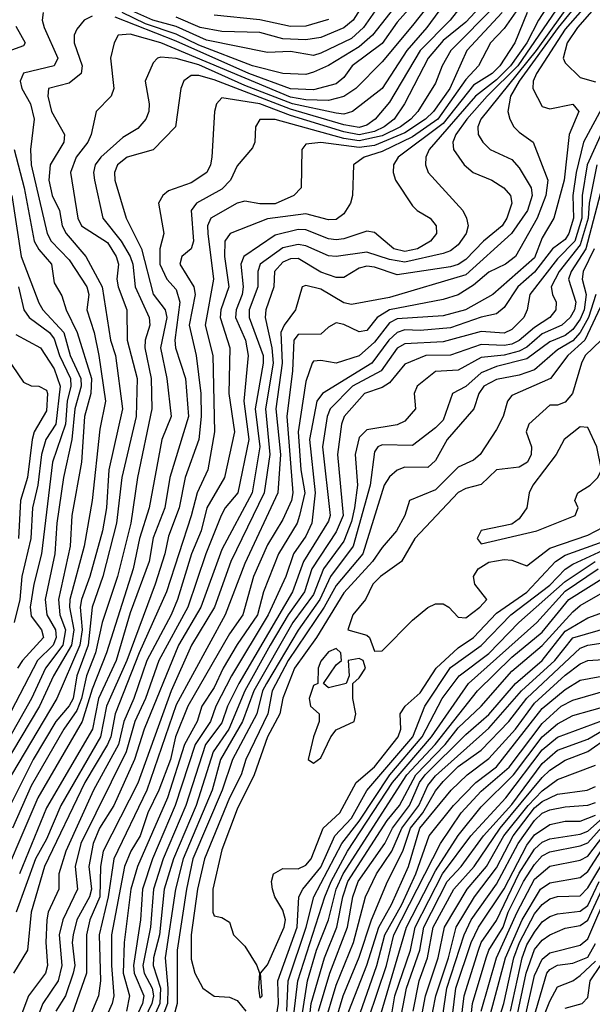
# Model space of a CAD drawing. Header units: metres. Extents: x -51132 to -49532, y -231222 to -229437.
# Tile 60 of 256: x -51084 to -51047, y -230688 to -230623. Entities that reach past the tile are written whole.
import ezdxf

# ---------------------------------------------------------------- set-up
doc = ezdxf.new("R2010")
doc.units = ezdxf.units.M
for name, color, linetype in [('CONTOUR_HALF', 8, 'Continuous'), ('CONTOUR_INDEX', 1, 'Continuous'), ('CONTOUR_INTER', 3, 'Continuous')]:
    doc.layers.add(name, color=color, linetype=linetype)

msp = doc.modelspace()

# ---------------------------------------------------------------- linework, layer by layer
at = {"layer": 'CONTOUR_HALF'}
for points, elevation in [([(-51048.08, -230620.962), (-51051.687, -230626.259), (-51053.694, -230628.259), (-51055.024, -230629.759), (-51055.734, -230630.759), (-51055.927, -230631.259), (-51055.899, -230631.759), (-51055.2, -230632.759), (-51054.595, -230633.259), (-51053.388, -230633.759), (-51052.591, -230634.259), (-51052.154, -230634.759), (-51052.064, -230635.259), (-51052.396, -230636.259), (-51052.694, -230636.759), (-51053.938, -230637.759), (-51055.08, -230638.961), (-51055.58, -230639.298), (-51056.08, -230639.444), (-51059.58, -230639.966), (-51061.08, -230639.458), (-51061.58, -230639.404), (-51062.08, -230639.536), (-51063.08, -230640.15), (-51063.58, -230640.135), (-51064.58, -230639.796), (-51066.08, -230638.888), (-51066.58, -230638.913), (-51067.08, -230639.132), (-51067.636, -230639.759), (-51067.674, -230640.759), (-51068.199, -230642.259), (-51068.233, -230642.759), (-51067.798, -230644.759), (-51067.706, -230645.759), (-51068.225, -230648.759), (-51067.936, -230651.759), (-51068.312, -230654.259), (-51070.484, -230658.759), (-51071.571, -230661.759), (-51073.064, -230664.259), (-51074.406, -230667.259), (-51076.58, -230673.306), (-51078.868, -230677.759), (-51079.035, -230678.759), (-51079.083, -230680.759), (-51079.729, -230682.259), (-51079.942, -230683.259), (-51079.95, -230685.759), (-51081.352, -230689.759)], 27.5), ([(-51046.606, -230620.759), (-51049.029, -230623.759), (-51051.581, -230627.259), (-51052.168, -230628.259), (-51052.331, -230629.259), (-51052.201, -230629.759), (-51051.944, -230630.259), (-51051.58, -230630.615), (-51050.662, -230631.259), (-51049.717, -230633.759), (-51049.834, -230634.759), (-51050.402, -230636.259), (-51051.839, -230638.759), (-51052.487, -230639.259), (-51053.58, -230639.791), (-51054.58, -230640.639), (-51055.58, -230641.272), (-51056.58, -230641.597), (-51060.08, -230642.264), (-51060.908, -230642.759), (-51061.58, -230643.626), (-51062.08, -230643.697), (-51063.08, -230643.223), (-51063.58, -230643.125), (-51064.08, -230643.396), (-51064.58, -230643.87), (-51066.08, -230643.876), (-51066.36, -230644.259), (-51066.438, -230646.259), (-51066.819, -230649.259), (-51066.422, -230654.259), (-51066.518, -230654.759), (-51067.08, -230656.007), (-51068.08, -230657.672), (-51068.995, -230659.759), (-51069.706, -230662.259), (-51070.58, -230663.522), (-51073.311, -230668.259), (-51074.115, -230670.259), (-51074.445, -230671.759), (-51075.205, -230673.759), (-51075.933, -230675.259), (-51076.424, -230676.759), (-51077.044, -230677.759), (-51077.453, -230678.759), (-51078.304, -230683.259), (-51078.319, -230685.259), (-51078.15, -230687.259), (-51078.269, -230687.759), (-51079.827, -230691.259)], 26.5), ([(-51057.58, -230621.119), (-51059.58, -230623.398), (-51060.58, -230624.795), (-51062.535, -230626.259), (-51063.08, -230627.023), (-51063.58, -230627.45), (-51065.08, -230627.84), (-51066.58, -230627.772), (-51069.308, -230626.759), (-51074.08, -230624.655), (-51078.08, -230623.068)], 32.5), ([(-51055.835, -230621.259), (-51057.633, -230623.759), (-51058.945, -230625.259), (-51060.58, -230627.745), (-51062.504, -230629.259), (-51063.08, -230629.423), (-51063.58, -230629.376), (-51066.454, -230628.759), (-51069.58, -230627.543), (-51072.58, -230626.196), (-51074.08, -230625.783), (-51075.08, -230625.702), (-51075.295, -230625.759), (-51075.58, -230626.072), (-51076.109, -230627.259), (-51075.853, -230628.759), (-51075.866, -230629.259), (-51076.062, -230629.759), (-51076.58, -230630.379), (-51077.58, -230630.961), (-51079.007, -230632.259), (-51079.384, -230632.759), (-51079.484, -230633.259), (-51079.42, -230633.759), (-51078.873, -230636.259), (-51077.679, -230637.759), (-51077.084, -230638.759), (-51076.913, -230639.259), (-51076.761, -230640.759), (-51075.844, -230642.759), (-51075.794, -230643.259), (-51076.099, -230644.259), (-51076.122, -230644.759), (-51075.715, -230646.759), (-51075.665, -230648.759), (-51076.608, -230653.259), (-51077.048, -230656.259), (-51077.915, -230659.759), (-51078.92, -230662.759), (-51079.368, -230664.759), (-51079.955, -230666.259), (-51080.272, -230667.759), (-51080.58, -230668.544), (-51081.434, -230669.759), (-51083.58, -230673.486), (-51084.806, -230676.259)], 31.5), ([(-51053.58, -230621.761), (-51055.08, -230623.402), (-51056.58, -230624.607), (-51057.555, -230625.759), (-51059.1, -230628.759), (-51059.784, -230629.759), (-51060.433, -230630.259), (-51061.08, -230630.568), (-51062.08, -230630.796), (-51063.08, -230630.595), (-51066.58, -230629.51), (-51068.58, -230628.755), (-51071.08, -230628.363), (-51071.429, -230628.759), (-51071.56, -230629.259), (-51071.746, -230632.259), (-51071.813, -230632.759), (-51072.068, -230633.259), (-51073.08, -230633.925), (-51074.58, -230634.452), (-51074.945, -230634.759), (-51075.243, -230635.259), (-51074.885, -230637.259), (-51075.149, -230638.259), (-51075.137, -230639.259), (-51074.682, -230640.259), (-51074.08, -230640.931), (-51073.832, -230641.759), (-51074.159, -230644.259), (-51074.115, -230644.759), (-51073.465, -230646.759), (-51073.261, -230649.259), (-51074.489, -230653.259), (-51074.808, -230655.259), (-51075.58, -230657.219), (-51075.848, -230658.759), (-51077.08, -230662.135), (-51077.999, -230665.259), (-51079.164, -230667.759), (-51079.569, -230669.759), (-51082.58, -230674.915), (-51084.353, -230679.259)], 30.5), ([(-51046.033, -230621.759), (-51047.767, -230623.759), (-51048.44, -230624.759), (-51048.698, -230625.759), (-51048.58, -230626.061), (-51047.58, -230627.019), (-51046.58, -230627.316)], 25.5), ([(-51060.58, -230622.01), (-51061.787, -230623.759), (-51062.58, -230624.466), (-51064.58, -230625.422), (-51065.08, -230625.576), (-51066.58, -230625.325), (-51068.08, -230625.378), (-51072.08, -230624.577), (-51074.08, -230623.678), (-51075.597, -230623.259), (-51077.58, -230622.393)], 33.5), ([(-51079.58, -230623.014), (-51080.097, -230623.259), (-51080.58, -230623.867), (-51080.756, -230624.259), (-51080.76, -230624.759), (-51080.245, -230626.259), (-51080.304, -230626.759), (-51081.08, -230627.398), (-51082.45, -230627.759), (-51082.488, -230628.259), (-51082.253, -230629.259), (-51081.397, -230630.759), (-51081.433, -230631.259), (-51082.334, -230632.759), (-51082.412, -230633.759), (-51082.2, -230634.759), (-51081.727, -230635.759), (-51081.539, -230636.759), (-51081.287, -230637.259), (-51080.003, -230638.759), (-51078.928, -230640.759), (-51078.377, -230644.259), (-51078.06, -230645.259), (-51077.596, -230648.759), (-51078.481, -230652.759), (-51078.65, -230655.259), (-51078.911, -230656.759), (-51079.731, -230659.759), (-51080.286, -230661.259), (-51080.363, -230661.759), (-51080.247, -230663.259), (-51080.39, -230664.259), (-51081.893, -230667.759), (-51084.864, -230672.759)], 32.5), ([(-51052.693, -230622.759), (-51055.023, -230625.259), (-51056.138, -230627.759), (-51057.209, -230629.259), (-51057.723, -230629.759), (-51059.08, -230630.664), (-51061.08, -230631.479), (-51062.08, -230631.626), (-51064.58, -230631.288), (-51065.58, -230631.404), (-51065.847, -230631.759), (-51065.87, -230634.259), (-51066.369, -230634.759), (-51067.58, -230635.312), (-51068.58, -230635.316), (-51069.58, -230635.142), (-51070.08, -230635.268), (-51071.799, -230636.259), (-51072.021, -230636.759), (-51072, -230637.259), (-51071.622, -230640.259), (-51072.174, -230643.259), (-51071.661, -230645.259), (-51071.553, -230650.259), (-51071.997, -230652.759), (-51072.702, -230654.259), (-51073.08, -230655.778), (-51074.699, -230660.759), (-51076.491, -230664.759), (-51078.07, -230668.759), (-51078.351, -230670.259), (-51078.573, -230670.759), (-51080.065, -230673.259), (-51082.707, -230678.759), (-51083.574, -230681.759), (-51083.81, -230684.259), (-51084.747, -230685.759)], 29.5), ([(-51051.071, -230622.759), (-51051.869, -230624.759), (-51052.86, -230626.259), (-51053.364, -230626.759), (-51054.58, -230627.525), (-51056.58, -230630.046), (-51059.514, -230632.259), (-51059.822, -230632.759), (-51059.85, -230633.259), (-51059.693, -230633.759), (-51058.58, -230635.437), (-51058.277, -230635.759), (-51057.424, -230636.259), (-51057.03, -230636.759), (-51057.016, -230637.259), (-51057.411, -230637.759), (-51058.254, -230638.259), (-51059.08, -230638.445), (-51059.812, -230638.259), (-51061.08, -230637.183), (-51061.58, -230637.098), (-51063.08, -230637.609), (-51063.58, -230637.666), (-51064.08, -230637.614), (-51065.58, -230637.02), (-51066.08, -230636.999), (-51067.58, -230637.373), (-51069.636, -230638.759), (-51069.838, -230639.259), (-51069.678, -230640.759), (-51069.742, -230641.259), (-51070.136, -230642.259), (-51070.195, -230642.759), (-51069.54, -230644.259), (-51069.355, -230645.259), (-51069.631, -230648.259), (-51069.308, -230650.759), (-51070.032, -230654.259), (-51070.857, -230655.259), (-51071.119, -230655.759), (-51072.138, -230658.259), (-51073.307, -230661.759), (-51075.207, -230665.259), (-51076.083, -230667.759), (-51076.776, -230669.259), (-51077.359, -230671.259), (-51080.318, -230677.259), (-51080.693, -230678.759), (-51080.54, -230680.259), (-51081.503, -230682.259), (-51081.741, -230683.259), (-51081.571, -230685.259), (-51081.813, -230686.259), (-51082.81, -230687.759), (-51083.405, -230689.259)], 28.5), ([(-51064.08, -230623.226), (-51065.58, -230623.658), (-51066.58, -230623.681), (-51068.58, -230623.255), (-51071.58, -230622.939)], 34.5), ([(-51084.58, -230623.663), (-51083.974, -230624.759), (-51084.08, -230624.941), (-51085.58, -230625.497)], 33.5), ([(-51046.014, -230628.759), (-51047.375, -230631.259), (-51047.863, -230633.259), (-51048.08, -230634.759), (-51048.035, -230636.259), (-51048.339, -230637.259), (-51048.58, -230637.642), (-51049.398, -230638.259), (-51050.58, -230639.804), (-51051.67, -230640.759), (-51052.58, -230642.109), (-51053.08, -230642.53), (-51054.08, -230642.741), (-51056.08, -230643.442), (-51058.08, -230643.614), (-51059.08, -230643.57), (-51059.58, -230643.75), (-51060.14, -230644.259), (-51061.237, -230645.759), (-51064.476, -230647.759), (-51064.846, -230648.259), (-51065.323, -230650.759), (-51064.957, -230654.259), (-51065.17, -230656.259), (-51065.58, -230657.115), (-51066.378, -230658.259), (-51066.886, -230659.759), (-51068.043, -230662.259), (-51070.44, -230666.259), (-51071.463, -230668.259), (-51071.821, -230669.259), (-51072.822, -230670.759), (-51074.134, -230674.759), (-51075.629, -230678.259), (-51076.275, -230680.259), (-51076.406, -230682.259), (-51076.874, -230685.259), (-51076.838, -230685.759), (-51076.201, -230687.259), (-51076.282, -230687.759), (-51077.58, -230690.504)], 25.5), ([(-51084.69, -230631.759), (-51084.031, -230634.259), (-51083.392, -230637.759), (-51083.08, -230638.313), (-51082.244, -230639.259), (-51082.08, -230640.495), (-51081.58, -230641.344), (-51081.285, -230642.259), (-51080.556, -230643.759), (-51079.628, -230646.759), (-51079.665, -230647.759), (-51080.081, -230649.259), (-51080.284, -230652.259), (-51080.906, -230655.759), (-51081.014, -230657.759), (-51081.785, -230661.259), (-51081.696, -230662.259), (-51081.336, -230663.259), (-51081.493, -230664.259), (-51082.632, -230665.759), (-51083.568, -230667.759), (-51088.58, -230676.627)], 33.5), ([(-51046.488, -230632.759), (-51047.006, -230635.259), (-51047.06, -230636.259), (-51047.58, -230638.006), (-51048.971, -230639.759), (-51049.491, -230640.759), (-51049.414, -230641.259), (-51049.157, -230641.759), (-51049.179, -230642.259), (-51049.575, -230642.759), (-51050.58, -230643.412), (-51051.58, -230644.265), (-51052.08, -230644.505), (-51052.58, -230644.611), (-51054.08, -230644.534), (-51056.08, -230645.245), (-51057.71, -230645.259), (-51059.08, -230645.837), (-51060.08, -230647.042), (-51060.58, -230647.355), (-51061.726, -230647.759), (-51063.061, -230649.259), (-51063.237, -230649.759), (-51063.497, -230651.759), (-51063.124, -230655.759), (-51063.58, -230656.82), (-51065.178, -230659.259), (-51065.661, -230660.759), (-51066.741, -230662.259), (-51067.904, -230664.259), (-51069.576, -230667.259), (-51070.614, -230669.759), (-51071.652, -230671.259), (-51072.757, -230674.759), (-51074.252, -230678.259), (-51074.871, -230680.259), (-51075.166, -230683.259), (-51075.56, -230684.759), (-51075.582, -230685.259), (-51075.112, -230686.759), (-51075.149, -230687.759), (-51075.819, -230689.259)], 24.5), ([(-51046.68, -230638.259), (-51047.389, -230639.759), (-51047.45, -230640.259), (-51047.202, -230641.259), (-51047.332, -230642.259), (-51047.58, -230642.866), (-51048.08, -230643.556), (-51048.58, -230643.94), (-51049.58, -230644.356), (-51051.08, -230645.475), (-51053.08, -230645.983), (-51054.08, -230646.403), (-51055.08, -230647.294), (-51055.951, -230647.759), (-51056.58, -230649.49), (-51057.08, -230650.013), (-51058.58, -230651.159), (-51060.58, -230651.125), (-51060.848, -230651.259), (-51061.08, -230651.584), (-51061.358, -230653.759), (-51062.464, -230657.759), (-51063.962, -230659.759), (-51064.664, -230661.259), (-51066.08, -230663.277), (-51068.156, -230666.759), (-51068.405, -230667.259), (-51068.783, -230668.759), (-51070.371, -230671.759), (-51071.051, -230673.759), (-51072.971, -230678.259), (-51073.406, -230680.259), (-51074.014, -230684.259), (-51074.019, -230687.759), (-51074.679, -230690.259)], 23.5), ([(-51084.408, -230640.759), (-51084.053, -230642.259), (-51083.704, -230642.759), (-51082.367, -230643.759), (-51082.08, -230644.175), (-51081.73, -230645.259), (-51081.005, -230646.759), (-51080.969, -230647.259), (-51081.209, -230648.259), (-51081.334, -230649.759), (-51082.182, -230652.259), (-51082.908, -230658.259), (-51083.414, -230660.259), (-51083.649, -230661.759), (-51083.58, -230662.353), (-51082.905, -230663.259), (-51082.77, -230663.759), (-51084.156, -230665.259), (-51084.475, -230665.759)], 34.5), ([(-51046.08, -230641.691), (-51047.291, -230644.259), (-51048.404, -230645.259), (-51049.526, -230646.759), (-51052.08, -230647.88), (-51052.364, -230648.259), (-51052.646, -230649.259), (-51053.08, -230650.113), (-51054.148, -230651.759), (-51054.58, -230652.113), (-51055.58, -230652.589), (-51057.08, -230654.077), (-51058.772, -230654.759), (-51059.082, -230655.759), (-51059.625, -230656.759), (-51060.58, -230657.843), (-51061.196, -230658.759), (-51063.08, -230660.819), (-51064.883, -230663.759), (-51066.322, -230665.759), (-51067.08, -230667.72), (-51067.282, -230668.759), (-51068.08, -230670.268), (-51068.968, -230672.759), (-51070.08, -230675.012), (-51071.08, -230677.673), (-51071.673, -230680.259), (-51071.671, -230681.759), (-51071.58, -230682.009), (-51071.08, -230682.119), (-51070.58, -230682.426), (-51070.311, -230683.259), (-51069.58, -230683.989), (-51068.793, -230685.259), (-51068.606, -230685.759), (-51068.678, -230686.759), (-51068.58, -230687.38), (-51068.429, -230687.259), (-51068.539, -230685.759), (-51068.08, -230685.21), (-51066.986, -230682.759), (-51066.903, -230682.259), (-51067.08, -230681.628), (-51067.614, -230680.759), (-51067.77, -230680.259), (-51067.829, -230679.759), (-51067.704, -230679.259), (-51067.08, -230678.908), (-51066.08, -230678.915), (-51065.58, -230678.679), (-51065.218, -230678.259), (-51064.441, -230676.259), (-51063.343, -230675.259), (-51062.273, -230673.259), (-51061.08, -230672.244), (-51059.532, -230670.259), (-51059.356, -230669.759), (-51059.387, -230668.759), (-51059.065, -230668.259), (-51058.08, -230667.391), (-51057.02, -230665.759), (-51055.58, -230664.424), (-51054.58, -230663.749), (-51053.08, -230662.158), (-51051.08, -230660.783), (-51049.217, -230658.759), (-51048.58, -230658.36), (-51046.08, -230657.446)], 22.5), ([(-51085.601, -230644.759), (-51084.08, -230647.017), (-51083.58, -230647.257), (-51083.066, -230647.259), (-51082.58, -230647.536), (-51082.508, -230647.759), (-51082.58, -230648.879), (-51083.376, -230650.259), (-51083.523, -230650.759), (-51083.81, -230653.259), (-51084.288, -230654.759), (-51084.411, -230657.259)], 35.5), ([(-51047.58, -230649.929), (-51048.63, -230650.759), (-51049.172, -230651.759), (-51050.696, -230653.759), (-51050.924, -230654.259), (-51051.082, -230655.259), (-51051.58, -230655.975), (-51052.08, -230656.319), (-51054.08, -230656.741), (-51054.35, -230657.259), (-51054.08, -230657.615), (-51050.439, -230656.759), (-51047.925, -230655.759), (-51047.721, -230655.259), (-51047.93, -230654.759), (-51047.75, -230654.259), (-51046.925, -230653.759), (-51046.442, -230653.259), (-51046.189, -230652.759), (-51046.499, -230651.259), (-51047.08, -230649.988), (-51047.58, -230649.929)], 21.5), ([(-51066.828, -230688.259), (-51066.737, -230686.259), (-51065.546, -230682.759), (-51065.055, -230680.759), (-51063.214, -230677.259), (-51062.08, -230675.796), (-51060.075, -230672.759), (-51057.943, -230670.259), (-51056.645, -230667.759), (-51055.514, -230666.259), (-51053.58, -230664.794), (-51051.618, -230662.759), (-51048.58, -230660.078), (-51046.609, -230658.759)], 23.5), ([(-51066.166, -230690.759), (-51065.463, -230686.259), (-51064.884, -230684.259), (-51064.083, -230682.259), (-51063.579, -230680.259), (-51063.136, -230679.259), (-51058.96, -230672.759), (-51057.092, -230670.759), (-51054.316, -230667.259), (-51052.08, -230665.039), (-51050.08, -230663.394), (-51048.324, -230661.259), (-51045.58, -230659.54)], 24.5), ([(-51064.743, -230688.259), (-51063.991, -230685.759), (-51062.841, -230682.759), (-51062.501, -230680.759), (-51062.153, -230679.759), (-51060.387, -230677.259), (-51059.892, -230676.259), (-51058.77, -230674.759), (-51058.112, -230673.259), (-51057.741, -230672.759), (-51055.08, -230670.106), (-51053.58, -230668.8), (-51051.828, -230666.759), (-51050.08, -230665.257), (-51048.58, -230663.346), (-51047.08, -230662.458), (-51045.58, -230661.914)], 25.5), ([(-51063.861, -230689.759), (-51063.118, -230687.259), (-51062.08, -230684.706), (-51061.262, -230682.259), (-51060.23, -230679.759), (-51059.215, -230677.759), (-51058.715, -230676.259), (-51057.914, -230675.259), (-51057.08, -230673.809), (-51056.58, -230673.187), (-51055.58, -230672.213), (-51054.08, -230671.138), (-51052.27, -230669.259), (-51051.08, -230667.725), (-51047.58, -230664.461), (-51047.08, -230664.256), (-51046.08, -230664.098)], 26.5), ([(-51062.324, -230689.259), (-51060.911, -230685.259), (-51060.403, -230683.259), (-51059.279, -230681.259), (-51058.361, -230679.259), (-51057.494, -230676.759), (-51055.895, -230674.759), (-51054.429, -230673.259), (-51053.08, -230672.223), (-51050.08, -230668.415), (-51048.58, -230667.154), (-51047.58, -230666.551), (-51045.58, -230666.175)], 27.5), ([(-51060.75, -230688.759), (-51058.984, -230682.759), (-51057.08, -230679.049), (-51055.58, -230676.747), (-51054.08, -230674.854), (-51051.958, -230672.759), (-51050.08, -230670.267), (-51049.08, -230669.42), (-51048.08, -230668.86), (-51045.58, -230668.157)], 28.5), ([(-51059.657, -230690.259), (-51058.969, -230686.759), (-51058.095, -230684.259), (-51057.841, -230682.759), (-51056.303, -230679.759), (-51055.381, -230678.759), (-51053.936, -230676.759), (-51052.08, -230674.702), (-51050.08, -230672.007), (-51049.08, -230671.137), (-51047.08, -230670.421), (-51046.08, -230669.828)], 29.5), ([(-51058.013, -230688.759), (-51057.728, -230687.259), (-51056.902, -230684.759), (-51056.479, -230682.759), (-51055, -230680.259), (-51053.734, -230678.759), (-51052.589, -230676.759), (-51051.005, -230674.759), (-51050.08, -230673.804), (-51049.08, -230673.063), (-51046.58, -230672.122)], 30.5), ([(-51056.699, -230689.259), (-51056.328, -230686.759), (-51055.204, -230683.259), (-51054.737, -230682.259), (-51053.08, -230679.928), (-51051.645, -230677.259), (-51050.58, -230675.754), (-51050.08, -230675.273), (-51049.58, -230675.062), (-51048.58, -230674.855), (-51047.08, -230674.748), (-51046.58, -230674.563)], 31.5), ([(-51055.493, -230689.759), (-51055.201, -230687.259), (-51054.259, -230684.259), (-51054.073, -230683.759), (-51053.08, -230682.32), (-51051.58, -230679.214), (-51050.58, -230677.625), (-51050.08, -230677.166), (-51049.58, -230676.961), (-51047.58, -230676.64), (-51047.08, -230676.443), (-51045.734, -230675.259)], 32.5), ([(-51054.076, -230688.259), (-51053.068, -230684.759), (-51051.727, -230681.759), (-51050.58, -230679.601), (-51049.58, -230678.747), (-51047.58, -230678.352), (-51047.08, -230678.082), (-51045.699, -230676.259)], 33.5), ([(-51053.222, -230689.759), (-51052.586, -230687.759), (-51051.942, -230684.759), (-51051.569, -230683.759), (-51050.58, -230681.875), (-51050.08, -230681.257), (-51049.58, -230680.891), (-51049.08, -230680.737), (-51047.58, -230680.699), (-51047.08, -230680.166), (-51045.58, -230677.657)], 34.5), ([(-51051.766, -230688.759), (-51051.13, -230685.759), (-51050.58, -230684.205), (-51050.08, -230683.6), (-51049.58, -230683.247), (-51048.58, -230682.821), (-51047.58, -230682.648), (-51047.08, -230682.291), (-51046.147, -230680.259)], 35.5), ([(-51050.639, -230688.759), (-51049.777, -230685.759), (-51049.58, -230685.514), (-51049.08, -230685.249), (-51048.08, -230685.108), (-51047.08, -230684.711), (-51046.58, -230683.827)], 36.5), ([(-51048.58, -230688.053), (-51047.452, -230687.759), (-51047.08, -230687.356), (-51046.927, -230686.259), (-51046.251, -230685.259)], 37.5)]:
    msp.add_lwpolyline(points, dxfattribs=dict(at, elevation=elevation))
at = {"layer": 'CONTOUR_INDEX'}
for points, elevation in [([(-51053.094, -230622.259), (-51056.075, -230625.259), (-51056.64, -230626.259), (-51057.08, -230627.406), (-51058.242, -230629.259), (-51058.691, -230629.759), (-51059.361, -230630.259), (-51060.58, -230630.862), (-51062.08, -230631.186), (-51063.08, -230631.029), (-51067.58, -230629.776), (-51068.58, -230629.782), (-51068.878, -230630.259), (-51068.91, -230631.259), (-51069.08, -230631.633), (-51070.08, -230632.815), (-51070.511, -230633.759), (-51071.08, -230634.345), (-51072.751, -230635.259), (-51073.08, -230635.739), (-51072.941, -230637.759), (-51073.096, -230638.259), (-51073.692, -230638.759), (-51073.826, -230639.259), (-51072.911, -230640.759), (-51072.834, -230641.259), (-51073.221, -230643.259), (-51072.755, -230645.259), (-51072.455, -230647.759), (-51072.431, -230649.259), (-51072.579, -230650.759), (-51073.488, -230653.259), (-51073.874, -230655.259), (-51074.58, -230657.115), (-51074.811, -230658.259), (-51075.455, -230660.259), (-51077.319, -230665.259), (-51078.638, -230668.259), (-51079.042, -230670.259), (-51081.642, -230674.759), (-51082.58, -230676.971), (-51083.287, -230678.259), (-51084.565, -230681.759)], 30), ([(-51046.08, -230630.427), (-51047.123, -230632.759), (-51047.468, -230634.759), (-51047.484, -230636.259), (-51047.943, -230637.759), (-51049.08, -230638.916), (-51050.892, -230641.259), (-51051.054, -230642.259), (-51051.294, -230642.759), (-51052.08, -230643.548), (-51052.58, -230643.805), (-51054.08, -230643.677), (-51056.58, -230644.357), (-51059.08, -230644.493), (-51059.58, -230644.786), (-51060.638, -230646.259), (-51062.518, -230647.259), (-51063.976, -230648.759), (-51064.167, -230649.259), (-51064.481, -230651.259), (-51063.981, -230655.759), (-51064.08, -230656.122), (-51065.731, -230658.759), (-51066.444, -230660.759), (-51069.966, -230666.759), (-51070.71, -230668.259), (-51071.08, -230669.35), (-51072.141, -230670.759), (-51073.443, -230674.759), (-51074.922, -230678.259), (-51075.554, -230680.259), (-51075.747, -230682.759), (-51076.253, -230685.259), (-51076.171, -230685.759), (-51075.657, -230686.759), (-51075.566, -230687.259), (-51075.661, -230687.759), (-51076.383, -230689.259)], 25), ([(-51084.58, -230643.874), (-51082.968, -230644.759), (-51082.08, -230646.14), (-51081.672, -230647.259), (-51081.954, -230649.759), (-51082.613, -230650.759), (-51082.91, -230651.759), (-51083.132, -230653.759), (-51083.503, -230655.259), (-51083.612, -230657.259), (-51084.195, -230659.759), (-51084.312, -230661.259), (-51084.704, -230662.759)], 35), ([(-51065.672, -230691.759), (-51065.217, -230687.759), (-51064.352, -230684.759), (-51063.543, -230682.759), (-51063.153, -230680.759), (-51062.827, -230679.759), (-51060.242, -230675.759), (-51059.436, -230674.759), (-51058.37, -230672.759), (-51056.43, -230670.759), (-51055.58, -230669.675), (-51054.081, -230668.259), (-51052.08, -230665.958), (-51050.08, -230664.272), (-51048.08, -230662.064), (-51047.58, -230661.657), (-51045.08, -230660.214)], 25), ([(-51058.528, -230688.259), (-51058.147, -230686.259), (-51057.606, -230684.759), (-51057.217, -230682.759), (-51055.868, -230680.259), (-51054.538, -230678.759), (-51052.832, -230676.259), (-51050.08, -230672.932), (-51049.58, -230672.444), (-51048.58, -230671.789), (-51047.08, -230671.229), (-51045.722, -230670.259)], 30), ([(-51052.163, -230688.259), (-51051.401, -230684.759), (-51051.08, -230683.912), (-51050.58, -230683.069), (-51050.08, -230682.395), (-51049.58, -230682.038), (-51049.08, -230681.87), (-51047.58, -230681.697), (-51047.08, -230681.323), (-51046.339, -230679.759)], 35)]:
    msp.add_lwpolyline(points, dxfattribs=dict(at, elevation=elevation))
at = {"layer": 'CONTOUR_INTER'}
for points, elevation in [([(-51049.053, -230618.759), (-51052.58, -230623.808), (-51053.467, -230624.759), (-51054.247, -230626.259), (-51055.08, -230627.155), (-51056.92, -230629.759), (-51058.58, -230630.925), (-51060.58, -230631.888), (-51061.759, -230632.259), (-51062.443, -230632.759), (-51062.518, -230634.759), (-51062.636, -230635.259), (-51063.08, -230635.979), (-51063.58, -230636.342), (-51064.08, -230636.369), (-51065.58, -230635.972), (-51068.08, -230636.295), (-51070.54, -230637.259), (-51070.878, -230637.759), (-51070.907, -230638.759), (-51070.614, -230640.759), (-51071.139, -230642.259), (-51071.189, -230642.759), (-51070.562, -230644.759), (-51070.628, -230647.759), (-51070.243, -230650.259), (-51070.905, -230653.259), (-51072.062, -230655.259), (-51072.433, -230656.759), (-51073.076, -230658.259), (-51073.984, -230661.259), (-51074.399, -230662.259), (-51076.002, -230665.259), (-51076.851, -230667.759), (-51077.506, -230669.259), (-51077.853, -230670.759), (-51079.499, -230673.759), (-51081.303, -230677.759), (-51081.763, -230679.259), (-51081.773, -230680.259), (-51082.461, -230681.759), (-51082.549, -230682.259), (-51082.617, -230683.759), (-51082.499, -230685.259), (-51082.632, -230685.759), (-51083.745, -230687.259), (-51084.328, -230688.759)], 29), ([(-51047.737, -230619.259), (-51050.325, -230623.259), (-51051.08, -230624.763), (-51052.148, -230626.259), (-51053.08, -230627.186), (-51054.458, -230628.259), (-51057.495, -230631.759), (-51057.714, -230632.259), (-51057.73, -230632.759), (-51057.556, -230633.259), (-51055.288, -230635.759), (-51055.035, -230636.259), (-51054.935, -230636.759), (-51055.062, -230637.259), (-51055.58, -230637.995), (-51056.08, -230638.403), (-51056.58, -230638.568), (-51059.08, -230639.14), (-51060.08, -230638.96), (-51061.58, -230638.477), (-51063.58, -230638.768), (-51064.08, -230638.724), (-51065.58, -230638.072), (-51066.08, -230637.97), (-51067.08, -230638.19), (-51068.561, -230639.259), (-51068.723, -230639.759), (-51068.726, -230640.759), (-51069.283, -230642.259), (-51069.28, -230642.759), (-51068.377, -230645.259), (-51068.369, -230645.759), (-51068.892, -230648.759), (-51068.59, -230651.259), (-51069.098, -230654.259), (-51071.08, -230657.986), (-51072.448, -230661.759), (-51073.931, -230664.259), (-51076.164, -230669.759), (-51076.809, -230671.759), (-51078.16, -230674.759), (-51079.1, -230676.259), (-51079.514, -230677.259), (-51079.81, -230678.759), (-51079.625, -230680.259), (-51079.765, -230680.759), (-51080.575, -230682.259), (-51080.836, -230683.259), (-51080.898, -230683.759), (-51080.713, -230685.259), (-51080.83, -230685.759), (-51081.324, -230687.259), (-51081.955, -230688.259)], 28), ([(-51047.256, -230620.759), (-51050.478, -230625.259), (-51054.097, -230629.759), (-51054.291, -230630.259), (-51054.266, -230630.759), (-51053.962, -230631.259), (-51053.487, -230631.759), (-51052.08, -230632.413), (-51051.58, -230632.944), (-51050.808, -230634.259), (-51050.731, -230634.759), (-51051.048, -230635.759), (-51052.082, -230637.259), (-51055.08, -230639.976), (-51060.08, -230641.466), (-51062.58, -230641.914), (-51063.08, -230641.805), (-51064.58, -230640.905), (-51065.58, -230640.668), (-51065.824, -230640.759), (-51066.243, -230642.259), (-51066.991, -230643.259), (-51067.203, -230643.759), (-51067.115, -230645.759), (-51067.551, -230648.759), (-51067.235, -230651.759), (-51067.401, -230654.259), (-51069.58, -230658.9), (-51070.864, -230662.259), (-51074.08, -230668.158), (-51075.998, -230673.759), (-51078.167, -230678.259), (-51078.533, -230680.759), (-51079.111, -230683.259), (-51079.033, -230686.259), (-51079.168, -230687.259), (-51080.216, -230689.759)], 27), ([(-51057.08, -230621.703), (-51058.58, -230623.609), (-51060.58, -230625.997), (-51062.288, -230627.759), (-51063.08, -230628.28), (-51064.08, -230628.544), (-51065.58, -230628.502), (-51066.58, -230628.317), (-51075.08, -230624.755), (-51077.08, -230624.194), (-51077.883, -230624.259), (-51078.139, -230624.759), (-51078.383, -230625.759), (-51078.156, -230627.759), (-51078.344, -230628.259), (-51079.328, -230629.259), (-51079.653, -230630.759), (-51079.866, -230631.259), (-51080.626, -230632.259), (-51080.991, -230633.259), (-51080.531, -230636.259), (-51080.289, -230636.759), (-51078.58, -230637.85), (-51078.003, -230638.759), (-51077.853, -230639.259), (-51077.956, -230640.259), (-51077.877, -230640.759), (-51077.304, -230642.259), (-51077.297, -230644.259), (-51076.635, -230646.759), (-51076.698, -230649.259), (-51077.639, -230653.259), (-51077.988, -230656.259), (-51078.873, -230659.759), (-51079.588, -230661.759), (-51079.835, -230664.259), (-51080.592, -230666.259), (-51080.836, -230667.759), (-51081.08, -230668.237), (-51081.97, -230669.259), (-51083.446, -230671.759), (-51085.08, -230675.031)], 32), ([(-51059.267, -230621.759), (-51061.21, -230624.259), (-51062.08, -230625.017), (-51064.08, -230626.236), (-51065.08, -230626.668), (-51065.58, -230626.826), (-51067.08, -230626.759), (-51069.063, -230626.259), (-51072.58, -230624.902), (-51074.08, -230624.177), (-51076.08, -230623.502), (-51077.617, -230622.759)], 33), ([(-51046.307, -230621.259), (-51048.58, -230623.86), (-51050.457, -230626.759), (-51050.665, -230627.259), (-51050.689, -230627.759), (-51050.08, -230628.932), (-51049.58, -230629.092), (-51048.08, -230628.77), (-51047.682, -230629.259), (-51048.315, -230630.759), (-51048.643, -230633.759), (-51049.315, -230636.259), (-51050.08, -230637.546), (-51050.58, -230638.853), (-51053.317, -230641.259), (-51055.11, -230642.259), (-51056.58, -230642.656), (-51059.58, -230642.846), (-51060.08, -230643.122), (-51061.08, -230644.391), (-51062.08, -230645.285), (-51063.58, -230645.763), (-51064.58, -230645.581), (-51065.08, -230645.637), (-51065.163, -230645.759), (-51065.58, -230646.963), (-51066.08, -230650.259), (-51065.893, -230652.759), (-51065.648, -230654.259), (-51065.985, -230655.759), (-51066.15, -230656.259), (-51067.359, -230658.259), (-51068.339, -230660.759), (-51068.752, -230662.259), (-51070.08, -230664.216), (-51070.997, -230665.759), (-51071.58, -230667.029), (-51072.382, -230668.259), (-51072.705, -230669.259), (-51073.53, -230670.759), (-51074.64, -230674.259), (-51076.617, -230678.759), (-51077.039, -230680.259), (-51077.484, -230683.759), (-51077.54, -230685.759), (-51077.143, -230687.259), (-51077.324, -230688.259)], 26), ([(-51061.2, -230621.259), (-51062.467, -230623.259), (-51063.08, -230623.775), (-51064.58, -230624.4), (-51065.58, -230624.559), (-51067.08, -230624.501), (-51068.58, -230624.084), (-51071.08, -230624.017), (-51072.493, -230623.759), (-51074.08, -230623.061)], 34), ([(-51055.08, -230621.931), (-51056.113, -230623.259), (-51058.086, -230625.259), (-51060.08, -230628.64), (-51061.033, -230629.759), (-51061.58, -230630.152), (-51062.08, -230630.296), (-51063.08, -230630.131), (-51066.58, -230629.095), (-51071.58, -230627.172), (-51072.58, -230626.886), (-51073.08, -230626.892), (-51073.58, -230627.248), (-51073.764, -230627.759), (-51074.107, -230630.259), (-51075.58, -230631.762), (-51077.297, -230632.259), (-51077.93, -230632.759), (-51078.116, -230633.259), (-51078.092, -230633.759), (-51077.361, -230636.259), (-51076.355, -230638.259), (-51075.58, -230641.244), (-51074.786, -230642.259), (-51074.687, -230642.759), (-51075.097, -230644.759), (-51074.684, -230646.759), (-51074.393, -230649.259), (-51075.021, -230650.759), (-51075.839, -230655.259), (-51076.468, -230657.259), (-51076.902, -230659.259), (-51078.636, -230664.759), (-51079.58, -230667.145), (-51080.228, -230669.259), (-51083.148, -230674.259), (-51086.167, -230681.259)], 31), ([(-51082.784, -230622.759), (-51082.865, -230623.259), (-51082.719, -230623.759), (-51081.826, -230625.759), (-51082.08, -230626.266), (-51084.08, -230626.751), (-51084.302, -230627.259), (-51084.191, -230627.759), (-51083.619, -230628.759), (-51083.376, -230629.759), (-51083.618, -230631.759), (-51083.572, -230632.759), (-51082.534, -230637.259), (-51082.26, -230637.759), (-51081.08, -230638.981), (-51079.931, -230640.759), (-51079.804, -230641.259), (-51079.939, -230642.259), (-51079.452, -230643.759), (-51079.135, -230645.259), (-51078.696, -230648.259), (-51079.08, -230650.092), (-51079.577, -230654.759), (-51080.099, -230657.759), (-51081.038, -230661.259), (-51081.067, -230661.759), (-51080.777, -230663.259), (-51080.935, -230664.259), (-51082.114, -230666.259), (-51083.032, -230668.259), (-51085.418, -230672.259)], 33), ([(-51046.042, -230633.759), (-51047.221, -230638.259), (-51048.183, -230639.759), (-51048.354, -230640.259), (-51047.875, -230641.759), (-51047.956, -230642.259), (-51048.253, -230642.759), (-51048.797, -230643.259), (-51050.08, -230643.832), (-51051.08, -230644.723), (-51051.58, -230644.985), (-51052.58, -230645.229), (-51054.08, -230645.391), (-51055.58, -230646.228), (-51057.08, -230646.302), (-51058.277, -230647.259), (-51058.462, -230647.759), (-51058.381, -230648.759), (-51059.08, -230649.563), (-51059.58, -230649.81), (-51061.58, -230650.139), (-51062.08, -230650.637), (-51062.331, -230651.759), (-51062.195, -230653.759), (-51062.382, -230655.259), (-51062.58, -230656.152), (-51063.08, -230657.435), (-51064.408, -230659.259), (-51065.08, -230660.936), (-51066.425, -230662.759), (-51068.979, -230667.259), (-51069.731, -230669.259), (-51071.174, -230671.759), (-51071.709, -230673.759), (-51073.619, -230678.259), (-51074.128, -230680.259), (-51074.802, -230684.759), (-51074.617, -230686.759), (-51074.645, -230687.759), (-51075.418, -230689.759)], 24), ([(-51084.844, -230634.759), (-51084.233, -230638.759), (-51083.08, -230641.801), (-51082.806, -230642.259), (-51081.433, -230643.759), (-51081.027, -230645.259), (-51080.314, -230646.759), (-51080.292, -230647.259), (-51080.724, -230648.759), (-51080.906, -230650.759), (-51081.459, -230653.259), (-51081.894, -230656.259), (-51082.031, -230658.259), (-51082.651, -230661.259), (-51082.553, -230662.259), (-51081.977, -230663.259), (-51081.937, -230663.759), (-51082.14, -230664.259), (-51083.168, -230665.259), (-51085.795, -230670.259)], 34), ([(-51046.57, -230641.259), (-51047.044, -230642.759), (-51047.596, -230643.759), (-51048.08, -230644.304), (-51049.08, -230644.894), (-51050.58, -230646.19), (-51051.58, -230646.552), (-51053.08, -230646.83), (-51053.915, -230647.259), (-51054.227, -230647.759), (-51054.554, -230648.759), (-51056.311, -230650.759), (-51057.08, -230652.141), (-51057.58, -230652.612), (-51059.08, -230652.592), (-51059.58, -230652.786), (-51060.08, -230653.213), (-51060.44, -230653.759), (-51061.834, -230658.259), (-51063.58, -230660.344), (-51064.373, -230661.759), (-51066.74, -230665.259), (-51067.782, -230667.259), (-51068.056, -230668.759), (-51069.516, -230671.759), (-51069.818, -230672.759), (-51070.569, -230674.259), (-51072.21, -230678.259), (-51072.666, -230680.259), (-51073.081, -230683.259), (-51073.08, -230684.846), (-51072.849, -230685.759), (-51072.324, -230686.759), (-51071.58, -230687.274), (-51070.58, -230687.345), (-51070.08, -230687.559), (-51069.511, -230688.259)], 23), ([(-51046.215, -230644.259), (-51047.266, -230645.259), (-51047.508, -230645.759), (-51048.099, -230647.759), (-51048.58, -230648.314), (-51049.08, -230648.515), (-51049.58, -230648.517), (-51050.953, -230649.759), (-51051.13, -230650.259), (-51050.776, -230651.259), (-51050.805, -230651.759), (-51051.034, -230652.259), (-51051.58, -230652.576), (-51053.08, -230652.748), (-51054.08, -230653.71), (-51055.08, -230653.983), (-51055.58, -230654.251), (-51058.429, -230657.259), (-51059.304, -230658.759), (-51060.689, -230659.759), (-51061.184, -230660.259), (-51061.663, -230661.259), (-51062.496, -230662.259), (-51062.827, -230663.259), (-51061.58, -230663.596), (-51061.411, -230663.759), (-51061.08, -230664.651), (-51060.58, -230664.627), (-51058.58, -230662.605), (-51057.58, -230661.791), (-51057.08, -230661.537), (-51056.58, -230661.544), (-51056.195, -230661.759), (-51055.58, -230662.426), (-51055.08, -230662.465), (-51054.159, -230661.759), (-51053.716, -230661.259), (-51054.492, -230660.259), (-51054.576, -230659.759), (-51054.272, -230659.259), (-51053.58, -230658.821), (-51052.58, -230658.634), (-51052.08, -230658.685), (-51051.08, -230659.048), (-51049.58, -230657.897), (-51047.08, -230657.04), (-51046.08, -230656.511)], 22), ([(-51067.759, -230690.259), (-51067.36, -230687.759), (-51067.399, -230686.259), (-51066.144, -230682.759), (-51066.024, -230680.759), (-51065.777, -230680.259), (-51064.58, -230678.806), (-51063.677, -230676.759), (-51062.58, -230675.602), (-51061.58, -230673.787), (-51058.566, -230670.259), (-51057.783, -230668.259), (-51056.08, -230665.727), (-51054.08, -230664.274), (-51052.128, -230662.259), (-51049.58, -230660.324), (-51048.58, -230659.276), (-51048.08, -230658.933), (-51046.08, -230658.032)], 23), ([(-51066.58, -230690.319), (-51066.098, -230686.259), (-51064.333, -230680.759), (-51063.906, -230679.759), (-51062.848, -230677.759), (-51059.892, -230673.259), (-51057.335, -230670.259), (-51054.912, -230666.759), (-51050.436, -230662.759), (-51048.58, -230660.711), (-51046.414, -230659.259)], 24), ([(-51064.393, -230689.259), (-51063.58, -230686.556), (-51062.452, -230683.759), (-51061.654, -230680.759), (-51060.932, -230679.259), (-51059.938, -230677.759), (-51059.287, -230676.259), (-51058.177, -230674.759), (-51057.58, -230673.45), (-51057.08, -230672.814), (-51053.58, -230669.693), (-51051.436, -230667.259), (-51049.252, -230665.259), (-51048.08, -230663.767), (-51045.58, -230663.043)], 26), ([(-51064.08, -230664.697), (-51064.58, -230665.303), (-51064.769, -230665.759), (-51064.795, -230666.759), (-51065.08, -230666.906), (-51065.364, -230667.759), (-51065.262, -230668.259), (-51064.709, -230668.759), (-51064.706, -230669.259), (-51065.08, -230670.277), (-51065.415, -230671.759), (-51065.08, -230671.999), (-51064.58, -230671.636), (-51063.926, -230670.259), (-51063.58, -230669.818), (-51062.413, -230669.259), (-51062.293, -230668.759), (-51062.491, -230667.759), (-51062.497, -230666.759), (-51062.08, -230666.403), (-51061.653, -230665.759), (-51061.81, -230665.259), (-51062.08, -230665.136), (-51062.792, -230665.259), (-51062.734, -230666.259), (-51062.927, -230666.759), (-51064.08, -230667.062), (-51064.426, -230666.759), (-51063.58, -230665.549), (-51063.239, -230665.259), (-51063.279, -230664.759), (-51063.58, -230664.472), (-51064.08, -230664.697)], 22), ([(-51062.942, -230688.759), (-51061.58, -230685.231), (-51060.788, -230682.759), (-51059.965, -230681.259), (-51058.848, -230678.759), (-51058.091, -230676.259), (-51056.037, -230673.759), (-51055.002, -230672.759), (-51053.58, -230671.693), (-51051.837, -230669.759), (-51050.58, -230668.053), (-51048.58, -230666.232), (-51047.58, -230665.484), (-51047.08, -230665.253), (-51045.08, -230665.119)], 27), ([(-51061.475, -230688.759), (-51060.278, -230685.259), (-51059.799, -230683.259), (-51056.748, -230677.259), (-51055.384, -230675.259), (-51054.08, -230673.828), (-51052.249, -230672.259), (-51050.08, -230669.391), (-51048.826, -230668.259), (-51048.08, -230667.865), (-51045.58, -230667.137)], 28), ([(-51060.238, -230690.259), (-51059.742, -230687.259), (-51058.707, -230684.259), (-51058.41, -230682.759), (-51056.607, -230679.259), (-51054.759, -230676.759), (-51052.472, -230674.259), (-51050.08, -230671.115), (-51049.08, -230670.292), (-51044.937, -230668.759)], 29), ([(-51057.441, -230689.259), (-51057.06, -230687.259), (-51056.225, -230684.759), (-51055.715, -230682.759), (-51054.525, -230680.759), (-51053.08, -230678.852), (-51051.972, -230676.759), (-51050.58, -230674.926), (-51050.08, -230674.501), (-51049.08, -230674.021), (-51047.142, -230673.759), (-51046.58, -230673.518)], 31), ([(-51054.925, -230690.259), (-51054.646, -230687.759), (-51053.745, -230684.759), (-51053.568, -230684.259), (-51052.645, -230682.759), (-51052.303, -230681.759), (-51051.304, -230679.759), (-51050.58, -230678.636), (-51050.08, -230678.065), (-51049.58, -230677.814), (-51047.58, -230677.418), (-51047.08, -230677.207), (-51044.439, -230674.259)], 33), ([(-51056.039, -230689.259), (-51055.731, -230686.759), (-51054.734, -230683.759), (-51054.246, -230682.759), (-51052.58, -230680.224), (-51051.08, -230677.366), (-51050.58, -230676.7), (-51049.58, -230676.015), (-51048.58, -230675.789), (-51047.58, -230675.8), (-51046.58, -230675.401)], 32), ([(-51053.555, -230688.759), (-51052.479, -230684.759), (-51051.403, -230682.259), (-51050.194, -230680.259), (-51049.58, -230679.845), (-51047.58, -230679.484), (-51047.08, -230679.097), (-51045.58, -230676.76)], 34), ([(-51051.217, -230688.759), (-51050.58, -230685.924), (-51050.08, -230684.839), (-51049.58, -230684.431), (-51047.58, -230683.926), (-51047.08, -230683.51), (-51045.687, -230680.259)], 36), ([(-51050.839, -230690.759), (-51049.58, -230687.594), (-51049.08, -230686.656), (-51048.08, -230686.261), (-51047.58, -230685.928), (-51046.58, -230684.986)], 37)]:
    msp.add_lwpolyline(points, dxfattribs=dict(at, elevation=elevation))

doc.saveas('drawing.dxf')
